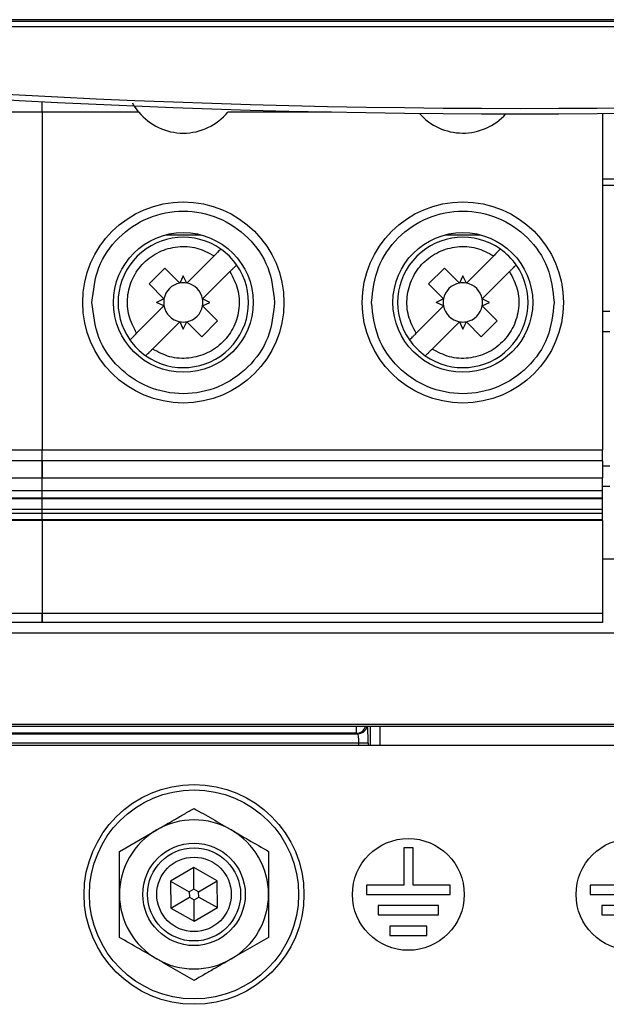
# Paper-space layout 'Blatt3' of a CAD drawing. Header units: millimetres. Extents: x 5 to 418, y 2 to 292.
# Tile 4 of 53: x 86 to 97, y 122 to 139. Entities that reach past the tile are written whole.
import ezdxf

# ---------------------------------------------------------------- set-up
doc = ezdxf.new("R2010")
doc.units = ezdxf.units.MM

psp = doc.layouts.new('Blatt3')

# ---------------------------------------------------------------- linework, layer by layer
at = {"color": 7, "linetype": 'Continuous', "lineweight": 25}
for p, q in [((71.8713, 139.2817), (118.538, 139.2817)), ((117.2147, 139.1817), (73.1946, 139.1817)), ((86.6546, 137.6553), (86.6546, 137.8406)), ((86.6546, 137.6553), (84.9529, 137.6553)), ((86.6546, 137.6553), (86.6546, 131.6122)), ((88.3814, 137.6553), (86.6546, 137.6553)), ((91.8317, 137.6553), (89.9779, 137.6553)), ((96.6796, 137.6277), (96.6796, 131.6122)), ((103.738, 136.4548), (96.6796, 136.4548)), ((103.738, 136.3381), (96.6796, 136.3381)), ((88.8645, 135.4578), (89.4948, 135.4578)), ((93.8645, 135.4578), (94.4948, 135.4578)), ((89.2422, 134.5936), (89.731, 135.0824)), ((94.2422, 134.5936), (94.731, 135.0824)), ((88.5668, 134.5781), (88.8496, 134.861)), ((88.8496, 134.861), (89.117, 134.5936)), ((90.0139, 134.7995), (89.5251, 134.3108)), ((93.5668, 134.5781), (93.8496, 134.861)), ((93.8496, 134.861), (94.117, 134.5936)), ((95.0139, 134.7995), (94.5251, 134.3108)), ((89.1796, 134.7247), (89.117, 134.5936)), ((89.2422, 134.5936), (89.1796, 134.7247)), ((94.1796, 134.7247), (94.117, 134.5936)), ((94.2422, 134.5936), (94.1796, 134.7247)), ((88.8342, 134.3108), (88.5668, 134.5781)), ((93.8342, 134.3108), (93.5668, 134.5781)), ((88.8342, 134.3108), (88.703, 134.2481)), ((89.6562, 134.2481), (89.5251, 134.3108)), ((93.8342, 134.3108), (93.703, 134.2481)), ((94.6562, 134.2481), (94.5251, 134.3108)), ((88.8342, 134.1855), (88.3454, 133.6967)), ((88.8342, 134.1855), (88.703, 134.2481)), ((89.5251, 134.1855), (89.6562, 134.2481)), ((89.5251, 134.1855), (89.7925, 133.9182)), ((93.8342, 134.1855), (93.3454, 133.6967)), ((93.8342, 134.1855), (93.703, 134.2481)), ((94.5251, 134.1855), (94.6562, 134.2481)), ((94.5251, 134.1855), (94.7925, 133.9182)), ((89.7925, 133.9182), (89.5096, 133.6353)), ((94.7925, 133.9182), (94.5096, 133.6353)), ((96.8111, 134.0833), (96.6796, 134.0833)), ((89.117, 133.9027), (88.6282, 133.4139)), ((89.117, 133.9027), (89.1796, 133.7716)), ((89.1796, 133.7716), (89.2422, 133.9027)), ((89.5096, 133.6353), (89.2422, 133.9027)), ((94.117, 133.9027), (93.6282, 133.4139)), ((94.117, 133.9027), (94.1796, 133.7716)), ((94.1796, 133.7716), (94.2422, 133.9027)), ((94.5096, 133.6353), (94.2422, 133.9027)), ((96.6796, 133.7263), (96.8111, 133.7263)), ((71.6546, 131.6122), (86.6546, 131.6122)), ((86.6546, 131.4153), (86.6546, 131.6122)), ((86.6546, 131.6122), (96.6796, 131.6122)), ((96.6796, 131.4153), (96.6796, 131.6122)), ((86.6546, 131.4153), (71.6546, 131.4153)), ((86.6546, 131.4153), (86.6546, 131.1101)), ((96.6796, 131.4153), (86.6546, 131.4153)), ((86.6546, 131.1101), (86.6546, 131.4153)), ((96.6796, 131.4153), (96.6796, 131.1101)), ((96.8111, 131.3166), (96.6796, 131.3166)), ((71.6546, 131.1101), (86.6546, 131.1101)), ((86.6546, 130.8845), (86.6546, 131.1101)), ((86.6546, 131.1101), (96.6796, 131.1101)), ((86.6546, 130.8845), (86.6546, 131.1101)), ((96.6796, 130.8845), (96.6796, 131.1101)), ((96.6796, 130.9597), (96.8111, 130.9597)), ((71.6546, 130.8845), (86.6546, 130.8845)), ((71.6546, 130.7533), (86.6546, 130.7533)), ((86.6546, 130.8845), (96.6796, 130.8845)), ((86.6546, 130.7533), (86.6546, 130.8845)), ((86.6546, 130.7364), (86.6546, 130.7533)), ((86.6546, 130.7533), (96.6796, 130.7533)), ((86.6546, 130.7364), (86.6546, 130.7533)), ((96.6796, 130.7364), (96.6796, 130.7533)), ((86.6546, 130.7364), (71.6546, 130.7364)), ((86.6546, 130.5425), (86.6546, 130.7364)), ((96.6796, 130.7364), (86.6546, 130.7364)), ((86.6546, 130.5425), (86.6546, 130.7364)), ((96.6796, 130.5425), (96.6796, 130.7364)), ((86.6546, 130.5425), (71.6546, 130.5425)), ((71.6546, 130.4754), (86.6546, 130.4754)), ((96.6796, 130.5425), (86.6546, 130.5425)), ((86.6546, 130.4754), (86.6546, 130.5425)), ((86.6546, 130.3653), (86.6546, 130.4754)), ((86.6546, 130.4754), (96.6796, 130.4754)), ((86.6546, 130.3653), (86.6546, 130.4754)), ((96.6796, 130.3653), (96.6796, 130.4754)), ((71.6546, 130.3653), (86.6546, 130.3653)), ((71.6546, 130.3536), (86.6546, 130.3536)), ((86.6546, 130.3504), (71.6546, 130.3504)), ((86.6546, 130.3428), (71.6546, 130.3428)), ((86.6546, 130.3536), (86.6546, 130.3653)), ((86.6546, 130.3653), (96.6796, 130.3653)), ((86.6546, 130.3536), (86.6546, 130.3653)), ((86.6546, 130.3504), (86.6546, 130.3536)), ((86.6546, 130.3536), (96.6796, 130.3536)), ((86.6546, 130.3504), (86.6546, 130.3536)), ((86.6546, 130.3428), (86.6546, 130.3504)), ((96.6796, 130.3504), (86.6546, 130.3504)), ((86.6546, 130.3428), (86.6546, 130.3504)), ((86.6546, 130.3428), (86.6546, 128.6903)), ((96.6796, 130.3428), (86.6546, 130.3428)), ((96.6796, 130.3536), (96.6796, 130.3653)), ((96.6796, 130.3504), (96.6796, 130.3536)), ((96.6796, 130.3428), (96.6796, 130.3504)), ((96.6796, 130.3428), (96.6796, 128.6903)), ((96.9646, 129.6548), (96.6796, 129.6548)), ((71.6546, 128.6903), (86.6546, 128.6903)), ((86.6546, 128.6903), (96.6796, 128.6903)), ((86.6546, 128.5215), (86.6546, 128.6903)), ((86.6546, 128.5215), (71.6546, 128.5215)), ((96.6796, 128.5215), (86.6546, 128.5215)), ((71.6035, 128.336), (118.8057, 128.336)), ((71.0779, 126.7014), (119.3314, 126.7014)), ((92.275, 126.5377), (67.9265, 126.5377)), ((122.3655, 126.6606), (68.0438, 126.6606)), ((76.6524, 126.5288), (92.3015, 126.5288)), ((92.275, 126.5377), (92.275, 126.6606)), ((92.3015, 126.5288), (92.275, 126.5377)), ((92.5297, 126.3215), (92.5297, 126.6606)), ((92.6961, 126.6606), (92.6961, 126.3215)), ((92.3187, 126.3622), (76.6524, 126.3622)), ((92.4851, 126.3622), (92.3187, 126.3622)), ((92.3187, 126.3215), (92.3187, 126.3622)), ((92.4851, 126.3622), (92.4851, 126.3215)), ((122.8713, 126.3215), (67.538, 126.3215)), ((88.038, 124.4246), (88.7046, 124.8095)), ((93.1213, 124.4881), (93.1213, 123.8215)), ((93.288, 124.4881), (93.1213, 124.4881)), ((93.288, 123.8215), (93.288, 124.4881)), ((89.3661, 124.1359), (88.952, 123.8909)), ((89.7853, 123.8999), (89.3661, 124.1359)), ((89.3703, 123.751), (89.3661, 124.1359)), ((88.952, 123.8909), (88.9573, 123.4098)), ((88.952, 123.8909), (89.2874, 123.702)), ((89.4541, 123.7038), (89.7853, 123.8999)), ((89.7905, 123.4188), (89.7853, 123.8999)), ((89.3703, 123.751), (89.2874, 123.702)), ((89.2874, 123.702), (89.2885, 123.6058)), ((89.4541, 123.7038), (89.3703, 123.751)), ((89.4551, 123.6076), (89.4541, 123.7038)), ((92.4546, 123.8215), (92.4546, 123.6548)), ((93.1213, 123.8215), (92.4546, 123.8215)), ((93.9546, 123.8215), (93.288, 123.8215)), ((93.9546, 123.6548), (93.9546, 123.8215)), ((96.4546, 123.8215), (96.4546, 123.6548)), ((97.1213, 123.8215), (96.4546, 123.8215)), ((88.9573, 123.4098), (89.2885, 123.6058)), ((89.2885, 123.6058), (89.3723, 123.5586)), ((89.3723, 123.5586), (89.4551, 123.6076)), ((89.3765, 123.1737), (89.3723, 123.5586)), ((89.4551, 123.6076), (89.7905, 123.4188)), ((92.4546, 123.6548), (93.9546, 123.6548)), ((96.4546, 123.6548), (97.9546, 123.6548)), ((88.9573, 123.4098), (89.3765, 123.1737)), ((89.3765, 123.1737), (89.7905, 123.4188)), ((92.663, 123.4548), (92.663, 123.2881)), ((93.7463, 123.4548), (92.663, 123.4548)), ((93.7463, 123.2881), (93.7463, 123.4548)), ((97.7463, 123.4548), (96.663, 123.4548)), ((96.663, 123.4548), (96.663, 123.2881)), ((92.663, 123.2881), (93.7463, 123.2881)), ((96.663, 123.2881), (97.7463, 123.2881)), ((93.538, 123.0881), (92.8713, 123.0881)), ((92.8713, 123.0881), (92.8713, 122.9215)), ((93.538, 122.9215), (93.538, 123.0881)), ((90.7046, 122.885), (90.038, 122.5001)), ((92.8713, 122.9215), (93.538, 122.9215))]:
    psp.add_line(p, q, dxfattribs=at)
at = {"color": 7, "linetype": 'Continuous', "lineweight": 25, "flags": 128}
for points in [[(86.6546, 130.7533), (86.6546, 130.7593), (86.6546, 130.7691), (86.6546, 130.7825), (86.6546, 130.7989), (86.6546, 130.8179), (86.6546, 130.839), (86.6546, 130.8614), (86.6546, 130.8845)], [(96.6796, 130.7533), (96.6796, 130.7593), (96.6796, 130.7691), (96.6796, 130.7825), (96.6796, 130.7989), (96.6796, 130.8179), (96.6796, 130.839), (96.6796, 130.8614), (96.6796, 130.8845)], [(86.6546, 130.4754), (86.6546, 130.4886), (86.6546, 130.5022), (86.6546, 130.515), (86.6546, 130.5262), (86.6546, 130.5349), (86.6546, 130.5404), (86.6546, 130.5425), (86.6546, 130.5425)], [(96.6796, 130.4754), (96.6796, 130.4886), (96.6796, 130.5022), (96.6796, 130.515), (96.6796, 130.5262), (96.6796, 130.5349), (96.6796, 130.5404), (96.6796, 130.5425), (96.6796, 130.5425)], [(86.6546, 128.6903), (86.6546, 128.6574), (86.6546, 128.6257), (86.6546, 128.5965), (86.6546, 128.5709), (86.6546, 128.5499), (86.6546, 128.5343), (86.6546, 128.5247), (86.6546, 128.5215)], [(96.6796, 128.6903), (96.6796, 128.6574), (96.6796, 128.6257), (96.6796, 128.5965), (96.6796, 128.5709), (96.6796, 128.5499), (96.6796, 128.5343), (96.6796, 128.5247), (96.6796, 128.5215)]]:
    psp.add_lwpolyline(points, dxfattribs=at)
at = {"color": 7, "linetype": 'Continuous', "lineweight": 25}
for centre, radius in [((89.1796, 134.2481), 1.8), ((94.1796, 134.2481), 1.8), ((89.1796, 134.2481), 1.25), ((94.1796, 134.2481), 1.25), ((89.3713, 123.6548), 1.9667), ((89.3713, 123.6548), 1.8704), ((89.3713, 123.6548), 0.9167), ((93.2046, 123.6548), 1), ((97.2046, 123.6548), 1), ((89.3713, 123.6548), 0.8333), ((89.3713, 123.6548), 0.6667)]:
    psp.add_circle(centre, radius, dxfattribs=at)
for centre, radius, start, end in [((95.2046, 304.2878), 166.6667, 262.406757, 277.593243), ((95.2046, 304.2878), 166.5667, 262.406757, 277.593243), ((89.1796, 138.3115), 1.0333, 219.42278, 320.57722), ((94.1796, 138.3115), 1.0333, 221.19594, 318.0964), ((89.1796, 134.2481), 1.1667, 54.87089, 215.12911), ((94.1796, 134.2481), 1.1667, 54.87089, 215.12911), ((89.1796, 134.2481), 1.1667, 35.12911, 54.87089), ((94.1796, 134.2481), 1.1667, 35.12911, 54.87089), ((89.1796, 134.2481), 1.1667, 234.87089, 35.12911), ((94.1796, 134.2481), 1.1667, 234.87089, 35.12911), ((89.1796, 134.2481), 0.3511, 100.27225, 169.72766), ((89.1796, 134.2481), 0.3511, 79.72775, 100.27225), ((89.1796, 134.2481), 0.3511, 10.27225, 79.72775), ((94.1796, 134.2481), 0.3511, 100.27225, 169.72766), ((94.1796, 134.2481), 0.3511, 79.72775, 100.27225), ((94.1796, 134.2481), 0.3511, 10.27225, 79.72775), ((89.1796, 134.2481), 0.3511, 169.72766, 190.27223), ((89.1796, 134.2481), 0.3511, 349.72775, 10.27225), ((94.1796, 134.2481), 0.3511, 169.72766, 190.27223), ((94.1796, 134.2481), 0.3511, 349.72775, 10.27225), ((89.1796, 134.2481), 0.3511, 190.27223, 259.72766), ((89.1796, 134.2481), 0.3511, 280.27225, 349.72775), ((94.1796, 134.2481), 0.3511, 190.27223, 259.72766), ((94.1796, 134.2481), 0.3511, 280.27225, 349.72775), ((89.1796, 134.2481), 0.3511, 259.72766, 280.27225), ((94.1796, 134.2481), 0.3511, 259.72766, 280.27225), ((89.1796, 134.2481), 1.1667, 215.12911, 234.87089), ((94.1796, 134.2481), 1.1667, 215.12911, 234.87089), ((92.2747, 126.7043), 0.1666, 270.0823, 344.80898), ((92.3013, 126.6955), 0.1667, 270.08326, 347.93015), ((89.3713, 123.6548), 1.3333, 60, 120), ((89.3713, 123.6548), 1.3333, 120, 180), ((89.3713, 123.6548), 1.3333, 0, 60), ((89.3713, 123.6548), 1.3333, 180, 240), ((89.3713, 123.6548), 1.3333, 300, 0), ((89.3713, 123.6548), 1.3333, 240, 300)]:
    psp.add_arc(centre, radius, start, end, dxfattribs=at)
for centre, major_axis, ratio, end_param in [((92.3012, 126.3622), (0, 0.1667), 0.1048156, 6.265732), ((92.4676, 126.3622), (0, 0.3333), 0.0524078, 5.821596)]:
    psp.add_ellipse(centre, major_axis=major_axis, ratio=ratio, start_param=4.712389, end_param=end_param, dxfattribs=at)
for points, knots in [([(121.6363, 139.2878), (119.4404, 139.2909), (115.0476, 139.297), (108.4426, 139.303), (101.8273, 139.3068), (95.2097, 139.308), (88.5952, 139.3068), (81.9849, 139.3031), (75.3748, 139.297), (70.9739, 139.2909), (68.773, 139.2878)], [0, 0, 0, 0, 0.1248563, 0.2497699, 0.3748561, 0.5, 0.6248563, 0.7497699, 0.8748561, 1, 1, 1, 1]), ([(88.3814, 137.6553), (88.3533, 137.6925), (88.3167, 137.741), (88.2836, 137.7957), (88.2766, 137.8098), (88.2748, 137.8134)], [0, 0, 0, 0, 0.712011, 0.9270813, 1, 1, 1, 1]), ([(89.851, 135.2023), (89.8497, 135.201), (89.8471, 135.1984), (89.8269, 135.1783), (89.7972, 135.1486), (89.7634, 135.1147), (89.7405, 135.0919), (89.731, 135.0824)], [0, 0, 0, 0, 0.2103245, 0.4206057, 0.6321455, 0.8467139, 1, 1, 1, 1]), ([(94.851, 135.2023), (94.8497, 135.201), (94.8471, 135.1984), (94.8269, 135.1783), (94.7972, 135.1486), (94.7634, 135.1147), (94.7405, 135.0919), (94.731, 135.0824)], [0, 0, 0, 0, 0.2103245, 0.4206057, 0.6321455, 0.8467139, 1, 1, 1, 1]), ([(90.0139, 134.7995), (90.0275, 134.8132), (90.0549, 134.8406), (90.0913, 134.877), (90.1183, 134.904), (90.132, 134.9176), (90.1333, 134.919), (90.1338, 134.9195)], [0, 0, 0, 0, 0.21969716, 0.43948929, 0.65674523, 0.87034931, 1, 1, 1, 1]), ([(95.0139, 134.7995), (95.0275, 134.8132), (95.0549, 134.8406), (95.0913, 134.877), (95.1183, 134.904), (95.132, 134.9176), (95.1333, 134.919), (95.1338, 134.9195)], [0, 0, 0, 0, 0.2196972, 0.4394893, 0.6567452, 0.8703493, 1, 1, 1, 1]), ([(88.2255, 133.5768), (88.2268, 133.5781), (88.2293, 133.5807), (88.2495, 133.6009), (88.2796, 133.631), (88.3136, 133.6649), (88.3363, 133.6877), (88.3454, 133.6967)], [0, 0, 0, 0, 0.210335, 0.4206268, 0.6341353, 0.8534859, 1, 1, 1, 1]), ([(93.2255, 133.5768), (93.2268, 133.5781), (93.2293, 133.5807), (93.2495, 133.6009), (93.2796, 133.631), (93.3136, 133.6649), (93.3363, 133.6877), (93.3454, 133.6967)], [0, 0, 0, 0, 0.210335, 0.4206268, 0.6341353, 0.8534859, 1, 1, 1, 1]), ([(88.5083, 133.294), (88.5096, 133.2953), (88.5122, 133.2979), (88.5323, 133.318), (88.562, 133.3477), (88.5903, 133.3759), (88.6127, 133.3984), (88.6222, 133.4079), (88.6282, 133.4139)], [0, 0, 0, 0, 0.21027325, 0.42050323, 0.63199151, 0.84650754, 0.9031202, 1, 1, 1, 1]), ([(93.5083, 133.294), (93.5096, 133.2953), (93.5122, 133.2979), (93.5323, 133.318), (93.562, 133.3477), (93.5903, 133.3759), (93.6127, 133.3984), (93.6222, 133.4079), (93.6282, 133.4139)], [0, 0, 0, 0, 0.21027325, 0.42050323, 0.63199151, 0.84650754, 0.9031202, 1, 1, 1, 1]), ([(88.7046, 124.8095), (88.7564, 124.8394), (88.86, 124.8992), (89.0233, 124.9935), (89.1942, 125.0922), (89.3122, 125.1603), (89.3713, 125.1944)], [0, 0, 0, 0, 0.2304555, 0.4617698, 0.7304616, 1, 1, 1, 1]), ([(89.3713, 125.1944), (89.4805, 125.1314), (89.7003, 125.0045), (89.925, 124.8748), (90.038, 124.8095)], [0, 0, 0, 0, 0.49696038, 1, 1, 1, 1]), ([(90.038, 124.8095), (90.1417, 124.7496), (90.3663, 124.6199), (90.5862, 124.493), (90.7046, 124.4246)], [0, 0, 0, 0, 0.461748, 1, 1, 1, 1]), ([(88.038, 123.6548), (88.038, 123.8545), (88.038, 124.1138), (88.038, 124.3665), (88.038, 124.4246)], [0, 0, 0, 0, 0.770166, 1, 1, 1, 1]), ([(90.7046, 124.4246), (90.7046, 124.3665), (90.7046, 124.1138), (90.7046, 123.8545), (90.7046, 123.6548)], [0, 0, 0, 0, 0.229834, 1, 1, 1, 1]), ([(88.038, 122.885), (88.038, 122.991), (88.038, 123.2445), (88.038, 123.5039), (88.038, 123.6548)], [0, 0, 0, 0, 0.4182296, 1, 1, 1, 1]), ([(90.7046, 123.6548), (90.7046, 123.5039), (90.7046, 123.2445), (90.7046, 122.991), (90.7046, 122.885)], [0, 0, 0, 0, 0.5817704, 1, 1, 1, 1]), ([(88.7046, 122.5001), (88.6009, 122.56), (88.3763, 122.6897), (88.1563, 122.8167), (88.038, 122.885)], [0, 0, 0, 0, 0.461748, 1, 1, 1, 1]), ([(89.3713, 122.1152), (89.2621, 122.1783), (89.0423, 122.3052), (88.8176, 122.4349), (88.7046, 122.5001)], [0, 0, 0, 0, 0.4969604, 1, 1, 1, 1]), ([(90.038, 122.5001), (89.9862, 122.4702), (89.8826, 122.4104), (89.7193, 122.3161), (89.5484, 122.2175), (89.4304, 122.1493), (89.3713, 122.1152)], [0, 0, 0, 0, 0.2304555, 0.4617698, 0.7304616, 1, 1, 1, 1])]:
    psp.add_open_spline(points, degree=3, knots=knots, dxfattribs=at)
for points in [[(87.5463, 134.2481), (87.5708, 134.4619), (87.6199, 134.8895), (87.9977, 135.4332), (88.5375, 135.7964), (89.1796, 135.924), (89.8217, 135.7964), (90.3616, 135.4332), (90.7393, 134.8895), (90.7884, 134.4619), (90.813, 134.2481)], [(92.5463, 134.2481), (92.5708, 134.4619), (92.6199, 134.8895), (92.9977, 135.4332), (93.5375, 135.7964), (94.1796, 135.924), (94.8217, 135.7964), (95.3616, 135.4332), (95.7393, 134.8895), (95.7884, 134.4619), (95.813, 134.2481)], [(88.3454, 133.6967), (88.292, 133.7982), (88.1851, 134.0012), (88.1662, 134.3514), (88.258, 134.6851), (88.4586, 134.9692), (88.7427, 135.1697), (89.0764, 135.2615), (89.4266, 135.2426), (89.6295, 135.1358), (89.731, 135.0824)], [(93.3454, 133.6967), (93.292, 133.7982), (93.1851, 134.0012), (93.1662, 134.3514), (93.258, 134.6851), (93.4586, 134.9692), (93.7427, 135.1697), (94.0764, 135.2615), (94.4266, 135.2426), (94.6295, 135.1358), (94.731, 135.0824)], [(90.0139, 134.7995), (90.0673, 134.6981), (90.1741, 134.4951), (90.193, 134.1449), (90.1012, 133.8112), (89.9007, 133.5271), (89.6166, 133.3266), (89.2829, 133.2348), (88.9327, 133.2536), (88.7297, 133.3605), (88.6282, 133.4139)], [(95.0139, 134.7995), (95.0673, 134.6981), (95.1741, 134.4951), (95.193, 134.1449), (95.1012, 133.8112), (94.9007, 133.5271), (94.6166, 133.3266), (94.2829, 133.2348), (93.9327, 133.2536), (93.7297, 133.3605), (93.6282, 133.4139)], [(90.813, 134.2481), (90.7884, 134.0344), (90.7393, 133.6068), (90.3616, 133.0631), (89.8217, 132.6999), (89.1796, 132.5723), (88.5375, 132.6999), (87.9977, 133.0631), (87.6199, 133.6068), (87.5708, 134.0344), (87.5463, 134.2481)], [(95.813, 134.2481), (95.7884, 134.0344), (95.7393, 133.6068), (95.3616, 133.0631), (94.8217, 132.6999), (94.1796, 132.5723), (93.5375, 132.6999), (92.9977, 133.0631), (92.6199, 133.6068), (92.5708, 134.0344), (92.5463, 134.2481)]]:
    psp.add_open_spline(points, degree=3, dxfattribs=at)

doc.saveas('drawing.dxf')
